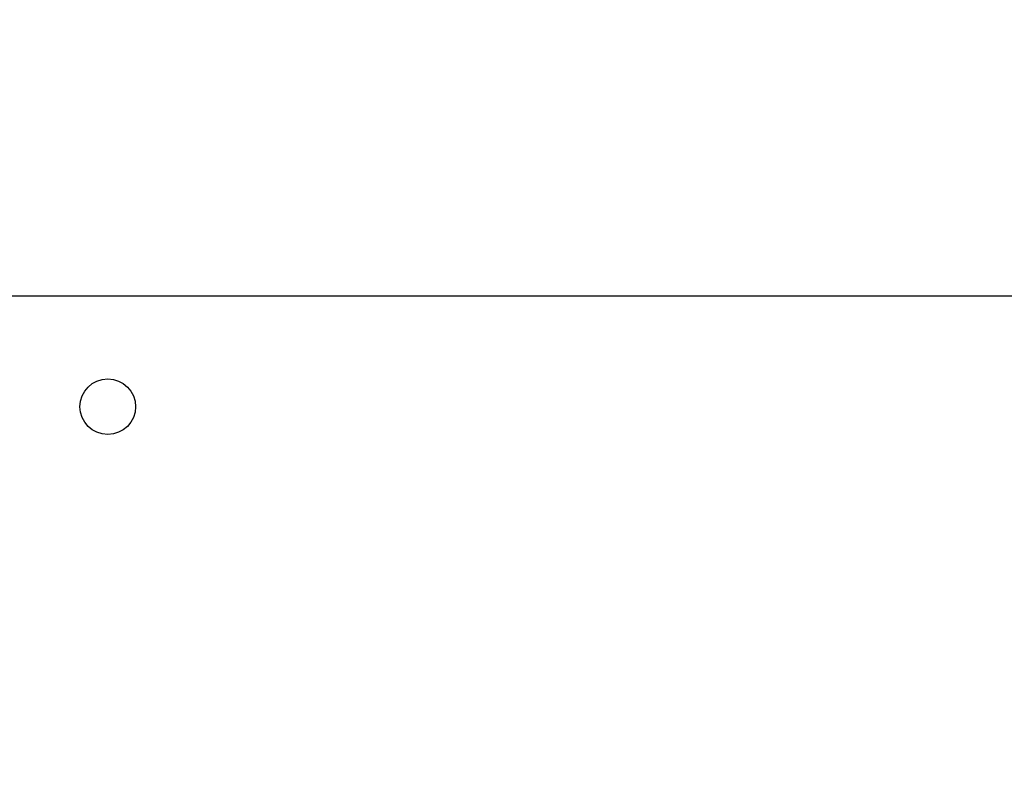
# Model space of a CAD drawing. Header units: inches. Extents: x 0.2 to 16.8, y 0.1 to 10.8.
# Tile 29 of 31: x 9.3 to 11.6, y 6.7 to 8.4. Entities that reach past the tile are written whole.
import ezdxf

# ---------------------------------------------------------------- set-up
doc = ezdxf.new("R2010")
doc.units = ezdxf.units.IN
doc.header["$LTSCALE"] = 0.935
doc.header["$MEASUREMENT"] = 0
doc.layers.get('0').update_dxf_attribs({"linetype": 'CONTINUOUS'})
doc.layers.add('DIMENSIONS', color=7, linetype='CONTINUOUS')
doc.styles.get("Standard").update_dxf_attribs({"font": 'txt', "width": 0.8})
doc.dimstyles.new('DIMSTYLE_1', dxfattribs={"dimtxt": 0.125, "dimasz": 0.18, "dimexe": 0.125, "dimexo": 0.0625, "dimgap": 0.0625, "dimtad": 0, "dimtih": 1, "dimtoh": 1, "dimzin": 4, "dimdsep": 46, "dimtxsty": 'STANDARD', "dimblk": '_FILLED', "dimblk1": '_FILLED', "dimblk2": '_FILLED', "dimcen": 0.09, "dimadec": 0, "dimazin": 0, "dimtp": 0.005, "dimtm": 0.005, "dimtfac": 1, "dimtofl": 0, "dimtmove": 0, "dimatfit": 3, "dimldrblk": '_FILLED', "dimfxl": 1, "dimtolj": 1, "dimtzin": 4, "dimarcsym": 0})

# ---------------------------------------------------------------- blocks, each defined once
blk = doc.blocks.new('_FILLED')
at = {"color": 0, "linetype": 'BYBLOCK'}
blk.add_solid([(0, 0), (-1, 0.174), (-1, -0.174)], dxfattribs=at)
blk = doc.blocks.new('*D4')
at = {"layer": 'DIMENSIONS', "color": 2, "linetype": 'CONTINUOUS'}
for p, q in [((8.4868, 8.4182), (8.4868, 9.2307)), ((15.29, 6.7792), (15.29, 9.2307)), ((8.4868, 9.1057), (11.2134, 9.1057)), ((15.29, 9.1057), (12.5634, 9.1057))]:
    blk.add_line(p, q, dxfattribs=at)
at = {"layer": 'DIMENSIONS', "color": 2, "linetype": 'CONTINUOUS', "xscale": 0.18, "yscale": 0.18, "zscale": 0.18, "rotation": 180}
blk.add_blockref('_FILLED', (8.4868, 9.1057), dxfattribs=at)
at = {"layer": 'DIMENSIONS', "color": 2, "linetype": 'CONTINUOUS', "xscale": 0.18, "yscale": 0.18, "zscale": 0.18}
blk.add_blockref('_FILLED', (15.29, 9.1057), dxfattribs=at)
at = {"layer": 'DIMENSIONS', "color": 2, "linetype": 'CONTINUOUS', "insert": (11.8884, 9.1682), "char_height": 0.125, "width": 1.225, "attachment_point": 2, "line_spacing_factor": 0.9}
blk.add_mtext('6.80{\\Ftxt.shx;\\W1.000000;\\H0.125000; }[172.8]', dxfattribs=at)

msp = doc.modelspace()

# ---------------------------------------------------------------- linework, layer by layer
at = {"color": 7, "linetype": 'CONTINUOUS'}
msp.add_line((8.5073, 7.7907), (14.8077, 7.7907), dxfattribs=at)
msp.add_circle((9.5388, 7.5411), 0.0625, dxfattribs=at)

# ---------------------------------------------------------------- dimensions: what is measured, and where the dimension line sits
at = {"layer": 'DIMENSIONS', "color": 2, "linetype": 'CONTINUOUS'}
dim = msp.add_linear_dim(base=(15.29, 9.1057), p1=(8.4868, 8.3557), p2=(15.29, 6.7167), dimstyle='DIMSTYLE_1', dxfattribs=at)
dim.commit()
dim.dimension.update_dxf_attribs({"geometry": '*D4', "text_midpoint": (11.8884, 9.1057), "dimtype": 160})

doc.saveas('drawing.dxf')
